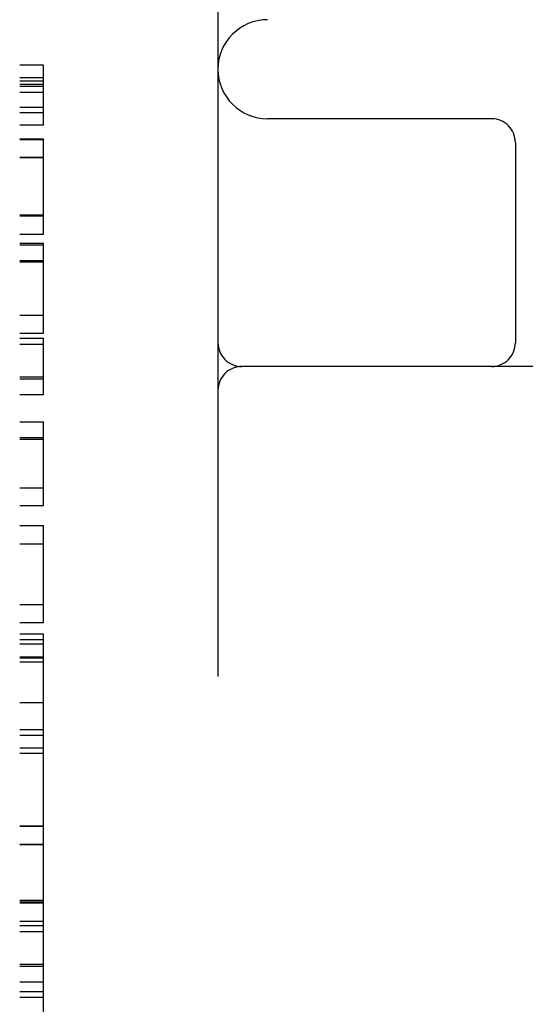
# Model space of a CAD drawing. Header units: inches. Extents: x 0 to 215, y 0 to 139.
# Tile 11 of 103: x 38.516 to 38.835, y 52.099 to 52.72. Entities that reach past the tile are written whole.
import ezdxf

# ---------------------------------------------------------------- set-up
doc = ezdxf.new("R2010")
doc.units = ezdxf.units.IN
doc.header["$LTSCALE"] = 11.804375
doc.header["$MEASUREMENT"] = 0
doc.linetypes.add('HIDDEN', pattern=[0.2, 0.1, -0.1])
doc.layers.add('DEFAULT_2', color=8, linetype='HIDDEN')

msp = doc.modelspace()

# ---------------------------------------------------------------- linework, layer by layer
at = {"layer": 'DEFAULT_2', "color": 8, "linetype": 'HIDDEN'}
for p, q in [((38.64083, 53.48584), (38.64083, 50.51584)), ((38.51583, 50.53084), (38.51583, 53.47084)), ((38.53083, 52.69097), (38.51583, 52.69097)), ((38.53083, 52.65311), (38.53083, 52.69097)), ((38.51583, 52.68306), (38.53083, 52.68306)), ((38.51583, 52.68101), (38.53083, 52.68101)), ((38.51583, 52.6789), (38.53083, 52.6789)), ((38.51583, 52.6776), (38.53083, 52.6776)), ((38.51583, 52.67397), (38.53083, 52.67397)), ((38.51583, 52.66433), (38.53083, 52.66433)), ((38.51583, 52.66103), (38.53083, 52.66103)), ((38.81333, 52.65709), (38.67208, 52.65709)), ((38.53083, 52.65311), (38.51583, 52.65311)), ((38.51583, 52.6445), (38.53083, 52.6445)), ((38.51583, 52.64444), (38.53083, 52.64444)), ((38.51583, 52.64413), (38.53083, 52.64413)), ((38.53083, 52.5844), (38.53083, 52.6445)), ((38.82833, 52.64209), (38.82833, 52.51584)), ((38.51583, 52.63284), (38.53083, 52.63284)), ((38.51583, 52.63271), (38.53083, 52.63271)), ((38.51583, 52.59643), (38.53083, 52.59643)), ((38.51583, 52.59582), (38.53083, 52.59582)), ((38.51583, 52.5844), (38.53083, 52.5844)), ((38.51583, 52.57863), (38.53083, 52.57863)), ((38.51583, 52.57758), (38.53083, 52.57758)), ((38.53083, 52.52184), (38.53083, 52.57863)), ((38.51583, 52.56776), (38.53083, 52.56776)), ((38.51583, 52.56684), (38.53083, 52.56684)), ((38.51583, 52.5332), (38.53083, 52.5332)), ((38.51583, 52.52184), (38.53083, 52.52184)), ((38.51583, 52.51865), (38.53083, 52.51865)), ((38.51583, 52.51484), (38.53083, 52.51484)), ((38.53083, 52.48323), (38.53083, 52.51865)), ((39.21583, 52.50084), (38.65583, 52.50084)), ((38.51583, 52.49428), (38.53083, 52.49428)), ((38.51583, 52.49317), (38.53083, 52.49317)), ((38.51583, 52.48323), (38.53083, 52.48323)), ((38.51583, 52.46604), (38.53083, 52.46604)), ((38.53083, 52.41318), (38.53083, 52.46604)), ((38.51583, 52.45615), (38.53083, 52.45615)), ((38.51583, 52.45499), (38.53083, 52.45499)), ((38.51583, 52.42423), (38.53083, 52.42423)), ((38.51583, 52.41318), (38.53083, 52.41318)), ((38.51583, 52.40047), (38.53083, 52.40047)), ((38.53083, 52.33939), (38.53083, 52.40047)), ((38.51583, 52.38911), (38.53083, 52.38911)), ((38.51583, 52.35074), (38.53083, 52.35074)), ((38.51583, 52.33939), (38.53083, 52.33939)), ((38.53083, 52.33204), (38.51583, 52.33204)), ((38.51583, 52.32864), (38.53083, 52.32864)), ((38.53083, 51.66727), (38.53083, 52.33204)), ((38.51583, 52.32594), (38.53083, 52.32594)), ((38.51583, 52.31764), (38.53083, 52.31764)), ((38.51583, 52.31716), (38.53083, 52.31716)), ((38.51583, 52.31452), (38.53083, 52.31452)), ((38.51583, 52.28884), (38.53083, 52.28884)), ((38.51583, 52.27192), (38.53083, 52.27192)), ((38.51583, 52.26823), (38.53083, 52.26823)), ((38.51583, 52.26044), (38.53083, 52.26044)), ((38.51583, 52.257), (38.53083, 52.257)), ((38.51583, 52.2112), (38.53083, 52.2112)), ((38.51583, 52.21114), (38.53083, 52.21114)), ((38.51583, 52.21083), (38.53083, 52.21083)), ((38.51583, 52.19954), (38.53083, 52.19954)), ((38.51583, 52.19941), (38.53083, 52.19941)), ((38.51583, 52.16419), (38.53083, 52.16419)), ((38.51583, 52.16313), (38.53083, 52.16313)), ((38.51583, 52.16252), (38.53083, 52.16252)), ((38.51583, 52.1511), (38.53083, 52.1511)), ((38.51583, 52.14821), (38.53083, 52.14821)), ((38.51583, 52.14441), (38.53083, 52.14441)), ((38.51583, 52.12384), (38.53083, 52.12384)), ((38.51583, 52.12273), (38.53083, 52.12273)), ((38.51583, 52.11279), (38.53083, 52.11279)), ((38.51583, 52.10659), (38.53083, 52.10659)), ((38.51583, 52.10298), (38.53083, 52.10298))]:
    msp.add_line(p, q, dxfattribs=at)
for centre, radius, start, end in [((38.67208, 52.68834), 0.03125, 90, 270), ((38.81333, 52.64209), 0.015, 0, 90), ((38.65583, 52.51584), 0.015, 180, 270), ((38.81333, 52.51584), 0.015, 270, 360), ((38.65583, 52.48584), 0.015, 90, 180)]:
    msp.add_arc(centre, radius, start, end, dxfattribs=at)

doc.saveas('drawing.dxf')
